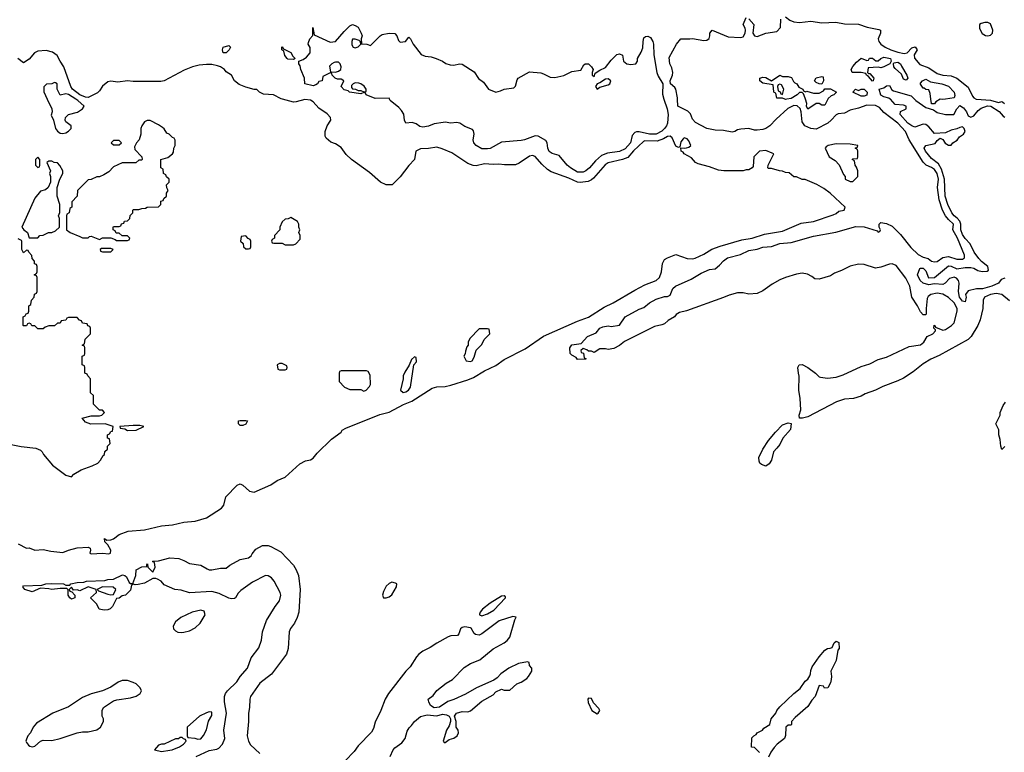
# Model space of a CAD drawing. Header units: inches. Extents: x 2348352 to 2479776, y 460422 to 613655.
# Tile 218 of 256: x 2391502 to 2398507, y 545352 to 550565. Entities that reach past the tile are written whole.
import ezdxf

# ---------------------------------------------------------------- set-up
doc = ezdxf.new("R2010")
doc.units = ezdxf.units.IN
doc.header["$MEASUREMENT"] = 0
doc.layers.add('C3594', color=7, linetype='Continuous')
doc.layers.add('C3595', color=7, linetype='Continuous')

msp = doc.modelspace()

# ---------------------------------------------------------------- linework, layer by layer
at = {"layer": 'C3594', "color": 4}
for points, elevation in [([(2391490, 546836.3), (2391550, 546804.7), (2391570, 546806), (2391610.9, 546790.9), (2391670, 546794.8), (2391723.1, 546783.1), (2391810, 546773), (2391850, 546790.6), (2391912.1, 546807.9), (2391990, 546811), (2392003.6, 546803.6), (2392006, 546790), (2392001, 546770), (2392010, 546764), (2392090, 546768.5), (2392135.9, 546764.1), (2392148.7, 546770), (2392149.3, 546790), (2392130, 546828), (2392108, 546850), (2392106, 546874), (2392122, 546862), (2392150, 546864.7), (2392170, 546871.3), (2392210, 546901), (2392274.5, 546925.5), (2392390, 546935.8), (2392510, 546963.7), (2392590, 546970.5), (2392670, 546988.4), (2392750, 546996.4), (2392830, 547020.7), (2392939, 547090), (2392954, 547110), (2392968.7, 547170), (2393050, 547252), (2393070, 547262), (2393090, 547252), (2393138, 547210), (2393170, 547202), (2393290, 547256.3), (2393334.5, 547285.5), (2393390, 547310.8), (2393495.5, 547404.5), (2393534.8, 547425.2), (2393570, 547434), (2393590, 547445.5), (2393618.7, 547481.3), (2393720.3, 547579.7), (2393789.2, 547630), (2393796.6, 547643.4), (2393821.3, 547658.7), (2394065.2, 547754.8), (2394130, 547771.6), (2394233.5, 547826.5), (2394292, 547850), (2394437.5, 547942.5), (2394470, 547951.7), (2394530, 547956.1), (2394570, 547964.7), (2394690, 548001.5), (2394730, 548019), (2394810, 548065.7), (2394890, 548104.9), (2394950, 548146.7), (2395097.4, 548222.6), (2395230, 548312), (2395470, 548418.9), (2395550, 548449), (2395660, 548520), (2395723.7, 548550), (2395879, 548641), (2395950, 548678), (2396030, 548710.3), (2396055.3, 548730), (2396068.6, 548770), (2396075.4, 548830), (2396090, 548858.8), (2396110, 548870.8), (2396170, 548894.8), (2396250, 548866.4), (2396290, 548863.1), (2396308.1, 548868.1), (2396370, 548897.4), (2396426.8, 548933.2), (2396485.7, 548954.3), (2396640.3, 548999.7), (2396713.2, 549010), (2396800.7, 549039.3), (2396930, 549060.2), (2397062.6, 549117.4), (2397150, 549129.3), (2397290, 549177), (2397310, 549185.7), (2397330, 549201.6), (2397368, 549210), (2397375.3, 549230), (2397268, 549330), (2397224, 549364), (2397173.6, 549393.6), (2397090, 549428), (2397070, 549428), (2397030, 549448), (2397010, 549448), (2396976.4, 549476.4), (2396950, 549478), (2396930, 549488), (2396908.9, 549488.9), (2396850, 549506), (2396830, 549506), (2396826, 549510), (2396828, 549530), (2396868, 549610), (2396856.5, 549616.5), (2396810, 549634), (2396764.7, 549630), (2396724.7, 549590), (2396719.6, 549520.4), (2396714, 549510), (2396690, 549498), (2396670, 549498), (2396650, 549488.7), (2396511.1, 549488.9), (2396474.6, 549494.6), (2396410, 549519), (2396330, 549539), (2396310, 549549), (2396281.2, 549581.2), (2396229.2, 549610), (2396222, 549622), (2396209, 549630), (2396206, 549654), (2396230, 549650.7), (2396246, 549654), (2396262, 549658), (2396278, 549670), (2396263.1, 549703.1), (2396250, 549718), (2396230, 549724), (2396222.5, 549717.5), (2396204.9, 549695.1), (2396198.8, 549661.2), (2396190, 549655.3), (2396170, 549665.2), (2396143.5, 549723.5), (2396130, 549736.3), (2396110, 549734.8), (2396081.9, 549718.1), (2396038, 549702), (2395950, 549702.7), (2395940.8, 549699.2), (2395870, 549632.4), (2395830, 549585.1), (2395790.2, 549569.8), (2395690, 549547.8), (2395668.1, 549531.9), (2395583.4, 549436.6), (2395570, 549424.8), (2395546.4, 549413.6), (2395490, 549407), (2395470, 549409.8), (2395410, 549437.8), (2395282.4, 549482.4), (2395258.4, 549498.4), (2395217.3, 549537.3), (2395170, 549592), (2395150, 549598), (2395130, 549595.1), (2395056.7, 549543.3), (2395030, 549531.8), (2394951.4, 549531.4), (2394910, 549536.9), (2394870, 549533.7), (2394810, 549540.3), (2394750, 549525.8), (2394728.2, 549528.2), (2394690, 549542.7), (2394577, 549617), (2394507.2, 549647.2), (2394470, 549658), (2394410, 549648), (2394354.4, 549645.6), (2394321, 549630), (2394311.3, 549570), (2394270, 549528.7), (2394210, 549448), (2394152, 549390), (2394110, 549389), (2394070, 549409), (2393990, 549479), (2393862, 549570), (2393825.6, 549605.6), (2393790, 549655.3), (2393750, 549682), (2393714.6, 549694.6), (2393683.1, 549723.1), (2393676.4, 549736.4), (2393675.3, 549770), (2393688.7, 549810), (2393715.3, 549850), (2393714, 549870), (2393690, 549896), (2393630, 549935.1), (2393590, 549981.6), (2393570, 549993), (2393530, 549998.3), (2393470, 549979.7), (2393450, 549978), (2393373, 550000)], 44), ([(2391697.9, 550000), (2391731.3, 549930), (2391732, 549910), (2391725.4, 549885.4), (2391742, 549850), (2391756, 549790), (2391770, 549771.3), (2391790, 549758), (2391810, 549756), (2391830, 549761), (2391850, 549771.3), (2391868.7, 549790), (2391868, 549810), (2391830, 549838), (2391825.2, 549850), (2391829, 549870), (2391849.5, 549890.5), (2391912.3, 549907.7), (2391948.7, 549930), (2391961.2, 549950), (2391916.2, 549990), (2391900.9, 550000)], 48), ([(2396085.8, 550000), (2396107.6, 549930), (2396115, 549890), (2396111.1, 549830), (2396103.2, 549810), (2396090.2, 549790), (2396070, 549771), (2396030, 549750.9), (2395982, 549750), (2395910, 549767.3), (2395890, 549767.7), (2395877.6, 549762.4), (2395859.4, 549740.6), (2395847.6, 549690), (2395810, 549646), (2395770, 549626.3), (2395684.7, 549615.3), (2395642.2, 549597.8), (2395599.2, 549560.8), (2395556.4, 549510), (2395530, 549489.7), (2395510, 549480.5), (2395470, 549480.5), (2395421.6, 549510), (2395398.4, 549530), (2395339.6, 549599.6), (2395290, 549614), (2395270, 549627.6), (2395258.7, 549650), (2395254, 549690), (2395244.6, 549704.6), (2395190, 549736.3), (2395170, 549738.3), (2395094.8, 549710), (2395070, 549705.1), (2394930, 549694.7), (2394850, 549649.3), (2394830, 549645.2), (2394790, 549647), (2394749.3, 549670), (2394733.2, 549690), (2394729.2, 549710), (2394736, 549750), (2394730, 549775.3), (2394723.2, 549783.2), (2394670, 549805.2), (2394634, 549830), (2394610, 549833.6), (2394570, 549828.3), (2394530, 549836.2), (2394514.5, 549834.5), (2394450, 549824), (2394410, 549808.2), (2394370, 549800.7), (2394350, 549806), (2394323.2, 549823.2), (2394293.6, 549833.6), (2394250, 549829), (2394239.3, 549850), (2394234, 549894), (2394218, 549918), (2394199.3, 549939.3), (2394139, 549990), (2394134, 550000)], 36), ([(2398544.7, 548564.7), (2398490, 548609.5), (2398450, 548617.4), (2398410, 548609.6), (2398367.3, 548590), (2398357.3, 548570), (2398354, 548510), (2398336.3, 548430), (2398319.3, 548390), (2398270.5, 548310), (2398250, 548289.5), (2398044.9, 548175.1), (2397984.7, 548150), (2397930, 548116), (2397859.5, 548060.5), (2397790, 548015.1), (2397750, 547996), (2397644.1, 547955.9), (2397590.4, 547929.6), (2397518, 547902), (2397490, 547886), (2397434, 547870), (2397370, 547865.2), (2397313.4, 547846.6), (2397110, 547739), (2397070.6, 547729.4), (2397049.1, 547729.1), (2397048, 547750), (2397059, 547790), (2397055.3, 547870), (2397046, 547930), (2397048.9, 548028.9), (2397042, 548050), (2397038, 548090), (2397048, 548110), (2397070, 548110.7), (2397110, 548090.7), (2397164.7, 548050), (2397190, 548024.7), (2397200.7, 548020.7), (2397250, 548014), (2397310, 548022), (2397362, 548038), (2397490, 548096.3), (2397550, 548117.3), (2397610, 548147.3), (2397670, 548164), (2397830, 548238.8), (2397910, 548250.8), (2397935.3, 548270), (2397958, 548310), (2397998, 548330), (2398018, 548350), (2398018, 548358), (2398006, 548370), (2398008.4, 548391.6), (2398014, 548390), (2398018, 548378), (2398070, 548356), (2398090, 548360.7), (2398130.9, 548389.1), (2398150.9, 548409.1), (2398172.4, 548490), (2398171.1, 548510), (2398150, 548549.5), (2398110, 548587.3), (2398070.9, 548610.9), (2398030, 548618.7), (2397984.7, 548610), (2397964.9, 548595.1), (2397958.8, 548581.2), (2397950.8, 548510), (2397951.1, 548468.9), (2397950, 548466), (2397930, 548466), (2397910, 548486), (2397888.7, 548530), (2397849.5, 548589.5), (2397834.5, 548670), (2397805.7, 548725.7), (2397736.9, 548816.9), (2397710, 548828.3), (2397690, 548826.6), (2397630, 548803.6), (2397590, 548797), (2397510, 548823.7), (2397470, 548824.5), (2397410, 548811.8), (2397350, 548779.3), (2397298.8, 548761.2), (2397270, 548742), (2397190, 548718), (2397160.4, 548720.4), (2397138, 548738), (2397106.4, 548753.6), (2397070, 548761.2), (2397030, 548755.1), (2396950, 548731.6), (2396910, 548714), (2396856.2, 548683.8), (2396790, 548635.1), (2396750, 548616), (2396690, 548612.7), (2396650, 548620.9), (2396610, 548622), (2396550, 548605.1), (2396510, 548587.3), (2396245.8, 548494.2), (2396197.3, 548482.7), (2396173.4, 548466.6), (2396161, 548450), (2396116.1, 548423.9), (2396090, 548401.2), (2396070, 548392.7), (2396018, 548382), (2395804.9, 548275.1), (2395770, 548246.6), (2395730, 548225.1), (2395690, 548219), (2395670, 548224), (2395630, 548222), (2395590, 548198), (2395570, 548206), (2395550, 548206), (2395536.4, 548216.4), (2395510, 548226), (2395494, 548210), (2395498, 548198), (2395512.7, 548192.7), (2395518, 548158), (2395530, 548154), (2395530, 548148.7), (2395470, 548146), (2395462, 548162), (2395430, 548178), (2395418, 548190), (2395415.3, 548230), (2395429.4, 548250.6), (2395498, 548262), (2395542, 548310), (2395603.2, 548336.8), (2395629.3, 548370), (2395650, 548380.7), (2395690, 548386), (2395710, 548381), (2395770, 548392), (2395810, 548450.8), (2395910, 548506), (2395943.2, 548516.8), (2395982, 548550), (2396030, 548577.3), (2396090, 548596), (2396110, 548596), (2396130, 548604.7), (2396150, 548652), (2396168, 548670), (2396280.1, 548719.9), (2396350, 548762), (2396410, 548786.8), (2396450, 548792), (2396482, 548818), (2396509, 548850), (2396538, 548870), (2396630, 548894.4), (2396690, 548922), (2396750, 548932.2), (2396790, 548946), (2396850, 548952.2), (2396910, 548972.2), (2396990, 548980.5), (2397150, 549024.9), (2397307.7, 549052.3), (2397450, 549092.7), (2397510.5, 549090.5), (2397602, 549062), (2397610, 549054), (2397622, 549058), (2397626, 549070), (2397618, 549090), (2397618, 549110), (2397630, 549122), (2397670, 549116), (2397710, 549096), (2397770, 549037.3), (2397843.1, 548943.1), (2397895.2, 548895.2), (2397930, 548875.3), (2397965.5, 548865.5), (2397990, 548847.7), (2398010, 548842), (2398030, 548845.5), (2398070, 548872.4), (2398110, 548880.9), (2398170, 548861.7), (2398210, 548860.4), (2398223.7, 548870), (2398224.5, 548890), (2398174, 549010), (2398142, 549070), (2398146, 549110), (2398110, 549142.9), (2398088.3, 549170), (2398067.8, 549210), (2398042.9, 549282.9), (2398031.1, 549370), (2398039.2, 549430), (2398029.7, 549470), (2398010, 549498.3), (2397990, 549513.5), (2397950.9, 549530.9), (2397931, 549551), (2397829.8, 549709.8), (2397804.8, 549770), (2397749.7, 549830), (2397650, 549905.1), (2397619.8, 549939.8), (2397590, 549954), (2397530, 549956.4), (2397470, 549935.3), (2397410, 549921), (2397370, 549899.6), (2397324.9, 549895.1), (2397310, 549889.3), (2397276.5, 549850), (2397252.9, 549830), (2397170, 549785.7), (2397130, 549790.7), (2397087.8, 549810), (2397070, 549838), (2397063, 549910), (2397054.2, 549934.2), (2397032.5, 549952.5), (2397010, 549954.2), (2396966.3, 549933.7), (2396883.4, 549856.6), (2396840.3, 549810), (2396810.4, 549790), (2396790, 549783.8), (2396750, 549778.3), (2396730, 549778.9), (2396690, 549791.6), (2396633, 549787), (2396610, 549780.5), (2396591, 549769), (2396570, 549765.5), (2396510, 549776.9), (2396450, 549779.7), (2396390, 549789.8), (2396310, 549834.8), (2396290, 549858.4), (2396275.8, 549895.8), (2396255.3, 549915.3), (2396185.1, 549950), (2396183.4, 550000)], 36), ([(2396961.1, 550000), (2396950, 549998), (2396945, 550000)], 32), ([(2397251.5, 550000), (2397230, 549958), (2397210, 549958), (2397190, 549968.7), (2397170, 549968.7), (2397110, 549929.2), (2397101.2, 549950), (2397102, 549970), (2397092, 550000)], 32), ([(2398510, 548726), (2398484.5, 548715.5), (2398466, 548690), (2398418, 548670), (2398352, 548650), (2398310.4, 548649.6), (2398250, 548635.3), (2398231.3, 548610), (2398236, 548590), (2398230, 548558), (2398210, 548561.2), (2398189.3, 548590.7), (2398181.2, 548630), (2398186.6, 548690), (2398181.2, 548710), (2398166.6, 548726.6), (2398150, 548733.2), (2398116.3, 548723.7), (2398086, 548690), (2398070, 548680.9), (2398010, 548684.5), (2397970, 548679.3), (2397929, 548690), (2397909.3, 548710), (2397889.6, 548750), (2397906.3, 548793.7), (2397910, 548798), (2397930, 548797.3), (2397950, 548778), (2397967.1, 548727.1), (2398010, 548730.7), (2398110, 548814), (2398130, 548810.6), (2398170, 548793.4), (2398230, 548802.4), (2398270, 548802), (2398290, 548796.3), (2398319.3, 548779.3), (2398350, 548772.7), (2398385.2, 548774.8), (2398396, 548784), (2398389.3, 548810), (2398344.7, 548844.7), (2398326.7, 548866.7), (2398293.3, 548910), (2398265.6, 548970), (2398230, 549007.6), (2398210, 549037), (2398198.5, 549070), (2398197.7, 549110), (2398190.9, 549130.9), (2398173.1, 549153.1), (2398149.7, 549170), (2398135.1, 549190), (2398106, 549250), (2398087.7, 549310), (2398082.3, 549430), (2398061.1, 549501.1), (2398039.1, 549539.1), (2397990, 549577.2), (2397947, 549630), (2397937.2, 549650), (2397950, 549671), (2398015.5, 549684.5), (2398030, 549704.7), (2398050, 549722), (2398070, 549712), (2398087.3, 549687.3), (2398110, 549671.3), (2398130, 549672), (2398142, 549690), (2398171.9, 549708.1), (2398189.2, 549730.8), (2398218, 549750), (2398228.7, 549770), (2398222, 549790), (2398210, 549802), (2398190, 549799), (2398170, 549788), (2398130, 549779), (2398090, 549761.2), (2398010, 549755.3), (2397970, 549804), (2397950, 549819.3), (2397930, 549822.7), (2397870, 549801.2), (2397850, 549809.2), (2397821.2, 549830), (2397767, 549890), (2397769.2, 549910.8), (2397808, 549930), (2397808, 549950), (2397790, 549957.2), (2397730, 549962), (2397698.6, 549998.6), (2397696.4, 550000)], 32), ([(2397868, 550000), (2397878, 549990), (2397950, 549940.7), (2398004.7, 549924.7), (2398030, 549906), (2398090, 549891), (2398148.4, 549891.6), (2398170, 549932), (2398190, 549954), (2398216.9, 549936.9), (2398238, 549910), (2398250, 549882), (2398270, 549871.3), (2398290, 549881), (2398321.2, 549918.8), (2398343.8, 549936.2), (2398387.2, 549952.8), (2398412.7, 549950), (2398472, 549912), (2398498.4, 549878.4), (2398511.7, 549871.7)], 32), ([(2398089.2, 550000), (2398070, 549997.2), (2398050, 549999), (2398019.6, 549980.4), (2398010, 549966), (2397990, 549966), (2397988.9, 549968.9), (2397985.2, 550000)], 32), ([(2398308.2, 550000), (2398310, 549999), (2398410, 549991.5), (2398465.1, 549974.9), (2398490, 549982), (2398498, 549978), (2398508.5, 549968.5)], 36), ([(2391370, 547556), (2391513.2, 547526.8), (2391616.9, 547516.9), (2391650, 547502), (2391662, 547490), (2391672, 547470), (2391735.9, 547395.9), (2391830, 547324.7), (2391870, 547312), (2391888, 547330), (2391938.6, 547361.4), (2392018, 547390), (2392058, 547410), (2392078, 547430), (2392096.4, 547463.6), (2392106, 547470), (2392108.4, 547491.6), (2392126, 547510), (2392126, 547530), (2392146, 547550), (2392142, 547582), (2392127.3, 547587.3), (2392126, 547610), (2392142, 547618), (2392150, 547634), (2392162, 547638), (2392168, 547670), (2392110, 547689), (2392007, 547687), (2391970, 547702), (2391946, 547730), (2392010, 547747.3), (2392070, 547746), (2392086, 547750), (2392106, 547770), (2392090, 547786), (2392070, 547786), (2392026, 547830), (2392026, 547890), (2392006, 547910), (2392006, 548010), (2391986, 548030), (2391982, 548042), (2391966, 548050), (2391966, 548090), (2391962, 548102), (2391946, 548110), (2391946, 548170), (2391962, 548178), (2391966, 548190), (2391966, 548230), (2391962, 548242), (2391946, 548250), (2391962, 548258), (2391967.3, 548292.7), (2392006, 548330), (2392006, 548370), (2392002, 548382), (2391987.3, 548387.3), (2391982, 548402), (2391950, 548406), (2391942, 548422), (2391927.3, 548427.3), (2391910, 548446), (2391850, 548446), (2391838, 548442), (2391830, 548426), (2391798, 548422), (2391790, 548406), (2391770, 548406), (2391750, 548386), (2391710, 548386), (2391683.6, 548376.4), (2391670, 548366), (2391630, 548366), (2391610, 548386), (2391587.3, 548387.3), (2391582, 548402), (2391570, 548406), (2391558, 548402), (2391550, 548386), (2391530, 548386), (2391526, 548390), (2391526, 548450), (2391542, 548458), (2391547.3, 548472.7), (2391562, 548478), (2391566, 548490), (2391566, 548530), (2391582, 548538), (2391586, 548570), (2391606, 548590), (2391608.4, 548611.6), (2391622, 548618), (2391626, 548630), (2391626, 548730), (2391622, 548742), (2391606, 548750), (2391622, 548758), (2391626, 548770), (2391626, 548810), (2391622, 548822), (2391608.4, 548828.4), (2391607.3, 548847.3), (2391590, 548866), (2391587.3, 548887.3), (2391566, 548910), (2391562, 548922), (2391550, 548926), (2391530, 548906), (2391526, 548910), (2391518, 548930), (2391518, 548990), (2391514.6, 548994.6), (2391490, 549006)], 48), ([(2398510, 547528), (2398490, 547506), (2398482, 547530), (2398478, 547578), (2398468.4, 547611.6), (2398467.3, 547647.3), (2398448, 547690), (2398478, 547750), (2398478, 547770), (2398500.4, 547819.6), (2398516.4, 547843.6)], 36), ([(2392757.7, 545322.3), (2392850, 545364.2), (2392905.7, 545374.3), (2392919, 545381), (2392945.6, 545410), (2392961.6, 545450), (2392954.8, 545510), (2392972.6, 545630), (2392959.8, 545710), (2392960.3, 545750), (2392965.8, 545770), (2392980.4, 545790), (2393046.4, 545853.6), (2393071.1, 545890), (2393123.1, 545950), (2393150, 546024.4), (2393204.5, 546095.5), (2393223.1, 546150), (2393229.7, 546210), (2393259.1, 546290), (2393319.6, 546390), (2393349.4, 546430), (2393360.9, 546470), (2393356, 546490), (2393312.7, 546570), (2393293, 546593), (2393270, 546607), (2393250, 546609.3), (2393158, 546562), (2393075.9, 546504.1), (2393056, 546484), (2393038, 546450), (2393030, 546445.2), (2393010, 546444), (2392990, 546449.3), (2392922.4, 546482.4), (2392870, 546495.1), (2392710, 546487.3), (2392650, 546505.2), (2392606, 546510), (2392530, 546544), (2392509, 546569), (2392483.1, 546583.1), (2392470, 546588.7), (2392450, 546589), (2392390, 546555.1), (2392345.2, 546545.2), (2392323.1, 546543.1), (2392312.7, 546547.3), (2392298, 546542), (2392290, 546506), (2392254, 546470), (2392230, 546466), (2392210, 546448), (2392190, 546446), (2392162, 546390), (2392146.4, 546373.6), (2392130, 546366.6), (2392103.7, 546363.7), (2392068, 546370), (2392050, 546406), (2392006, 546450), (2392048, 546490), (2392046, 546510), (2391990, 546528.7), (2391930, 546502), (2391910, 546508), (2391886, 546506), (2391870, 546526), (2391854, 546510), (2391858, 546498), (2391874, 546494), (2391894, 546470), (2391894, 546450), (2391870, 546442), (2391858, 546450), (2391848, 546470), (2391847.3, 546507.3), (2391836.4, 546516.4), (2391790, 546517.2), (2391730, 546509.3), (2391710, 546516), (2391650, 546520.9), (2391590, 546493.2), (2391538, 546510), (2391524, 546530), (2391530, 546536), (2391658.6, 546541.4), (2391688, 546550), (2391730, 546553.2), (2391814, 546550), (2391830, 546542), (2391858, 546542), (2391866, 546550), (2391910, 546559.5), (2391957.6, 546562.4), (2391978, 546570), (2392106.7, 546573.3), (2392130, 546580.4), (2392170, 546584), (2392233.7, 546613.7), (2392250.8, 546610.8), (2392261, 546601), (2392281, 546561), (2392290, 546552), (2392307.3, 546552.7), (2392328, 546610), (2392330, 546651.3), (2392370, 546671), (2392406, 546674), (2392406, 546686), (2392412, 546692), (2392414, 546670), (2392450, 546634), (2392466, 546670), (2392462, 546702), (2392446, 546710), (2392452.7, 546712.7), (2392490, 546714), (2392570, 546734.8), (2392634, 546730), (2392670, 546717.3), (2392710, 546696.3), (2392790, 546682.8), (2392836.3, 546656.3), (2392850, 546650.8), (2392870, 546650.8), (2392930, 546662), (2392970, 546662.8), (2392996.5, 546683.5), (2393070, 546724.7), (2393130, 546736), (2393148.7, 546750), (2393155.1, 546764.9), (2393182, 546798), (2393230, 546824), (2393270, 546823), (2393290, 546817.3), (2393359.3, 546779.3), (2393450, 546682.8), (2393470, 546650.8), (2393486, 546610), (2393496.5, 546510), (2393487.2, 546350), (2393476.5, 546310), (2393458.3, 546270), (2393428.3, 546231.7), (2393419.6, 546210), (2393411.6, 546090), (2393401.1, 546050), (2393292.4, 545907.6), (2393210, 545844.7), (2393144.9, 545750), (2393139, 545730), (2393136.5, 545670), (2393129.1, 545630), (2393131.1, 545570), (2393120.9, 545470), (2393130, 545430.8), (2393144.3, 545404.3), (2393210, 545343.8)], 36), ([(2394138.6, 545321.4), (2394159, 545370), (2394170, 545384.7), (2394220.2, 545419.8), (2394244, 545450), (2394258, 545502), (2394273.2, 545526.8), (2394290, 545542), (2394310, 545572), (2394354.6, 545605.4), (2394402, 545618), (2394470, 545611), (2394510, 545622), (2394538.5, 545618.5), (2394558, 545610), (2394566.8, 545590), (2394566.8, 545570), (2394558.8, 545541.2), (2394538, 545510), (2394514, 545430), (2394522, 545422), (2394530, 545422), (2394558, 545442), (2394590, 545451.3), (2394614, 545470), (2394624, 545490), (2394622, 545510), (2394608, 545530), (2394608, 545570), (2394595.3, 545610), (2394608.7, 545630), (2394650, 545642.8), (2394690, 545638.8), (2394710, 545646), (2394790, 545716), (2394870, 545761), (2394890, 545781), (2394930, 545802), (2394950, 545794), (2394990, 545794), (2395040.2, 545839.8), (2395070, 545852), (2395110, 545878), (2395122, 545890), (2395146, 545930), (2395146, 545950), (2395128.4, 545968.4), (2395126, 545990), (2395115.3, 545995.3), (2395050, 545984), (2394982, 545950), (2394924.7, 545910), (2394898.8, 545881.2), (2394874.8, 545865.2), (2394751, 545810), (2394674, 545766), (2394590, 545726.6), (2394547.9, 545712.1), (2394490, 545673.2), (2394450, 545668.7), (2394424.5, 545684.5), (2394413.2, 545710), (2394409.4, 545730.6), (2394443.2, 545756.8), (2394469.5, 545790.5), (2394537, 545843), (2394582, 545870), (2394664.2, 545955.8), (2394710, 545984), (2394775.3, 546010), (2394870, 546087.3), (2394949.5, 546130.5), (2394970, 546147.3), (2394990, 546172), (2395025.2, 546294.8), (2395034.6, 546314.6), (2395010, 546319), (2394913, 546287), (2394790, 546194), (2394770, 546185.2), (2394746, 546190), (2394736.4, 546196.4), (2394715.3, 546235.3), (2394710, 546238), (2394670, 546244), (2394650, 546239), (2394638, 546230), (2394626, 546194), (2394616, 546184), (2394570, 546181.2), (2394550, 546173.2), (2394470, 546129.2), (2394423.4, 546096.6), (2394370, 546071.6), (2394343, 546050), (2394324.4, 546030), (2394279.1, 545960.9), (2394248.4, 545930), (2394124.9, 545770), (2394102, 545730), (2394070.7, 545649.3), (2394030, 545566), (2394019.6, 545520.4), (2394005.4, 545494.6), (2393910, 545397.2), (2393882, 545358), (2393817.3, 545290)], 44), ([(2396766, 545350), (2396730, 545386), (2396708, 545388), (2396710, 545454), (2396726, 545470), (2396742, 545478), (2396750, 545491.3), (2396786, 545510), (2396796.4, 545523.6), (2396838, 545550), (2396848.7, 545590), (2396882, 545630), (2396889.2, 545650), (2396910, 545676), (2397010, 545770.8), (2397055.1, 545804.9), (2397090, 545858), (2397108.9, 545871.1), (2397123.1, 545896.9), (2397129, 545911), (2397130, 545934), (2397140.2, 545959.8), (2397189.2, 546030), (2397230, 546078), (2397250, 546091.3), (2397268, 546092), (2397282, 546098), (2397298, 546130), (2397310, 546142), (2397330, 546132), (2397332, 546090), (2397322, 546078), (2397310, 546006), (2397272, 545930), (2397278, 545890), (2397276, 545870), (2397270, 545846), (2397251.3, 545810), (2397228.7, 545808.7), (2397222, 545822), (2397190, 545826), (2397162, 545750), (2397138, 545722), (2397110, 545678), (2397019.6, 545600.4), (2396994, 545570), (2396994, 545550), (2396990, 545546), (2396970, 545546), (2396954, 545530), (2396951.1, 545471.1), (2396944.7, 545450), (2396892, 545410), (2396870, 545386), (2396846.4, 545353.6), (2396830, 545318)], 36)]:
    msp.add_lwpolyline(points, dxfattribs=dict(at, elevation=elevation))
for points, elevation in [([(2392430, 549848), (2392410, 549848), (2392390, 549838), (2392372, 549810), (2392364.7, 549790), (2392364.7, 549750), (2392351.3, 549710), (2392332, 549690), (2392319.6, 549660.4), (2392322, 549642), (2392372, 549590), (2392374, 549570), (2392370, 549566), (2392350, 549566), (2392327.3, 549547.3), (2392230, 549546), (2392170, 549518), (2392136.9, 549483.1), (2392099.6, 549460.4), (2392070, 549448), (2392050, 549448), (2392010, 549428), (2391990, 549426), (2391914, 549350), (2391911.6, 549308.4), (2391874, 549270), (2391874, 549230), (2391858, 549222), (2391854, 549190), (2391838, 549182), (2391834, 549170), (2391834, 549070), (2391862, 549050), (2391930, 549022), (2391950, 549014), (2391990, 549014), (2391998, 549022), (2392010, 549024.7), (2392070, 549002), (2392090, 549012), (2392150, 549014), (2392182, 549002), (2392190, 548994), (2392270, 548994), (2392282, 548998), (2392286, 549010), (2392270, 549026), (2392230, 549026), (2392210, 549046), (2392187.3, 549047.3), (2392182, 549062), (2392166, 549070), (2392166, 549090), (2392170, 549094), (2392210, 549094), (2392222, 549098), (2392227.3, 549112.7), (2392242, 549118), (2392247.3, 549132.7), (2392270, 549134), (2392286, 549150), (2392287.3, 549172.7), (2392306, 549190), (2392306, 549210), (2392310, 549214), (2392350, 549214), (2392370, 549222), (2392396.4, 549223.6), (2392410, 549232), (2392490, 549234), (2392506, 549250), (2392507.3, 549272.7), (2392522, 549278), (2392527.3, 549292.7), (2392546, 549310), (2392546, 549330), (2392558, 549350), (2392548.4, 549368.4), (2392546, 549390), (2392566, 549410), (2392566, 549430), (2392547.3, 549447.3), (2392542, 549462), (2392526, 549470), (2392522, 549502), (2392506, 549510), (2392506, 549570), (2392556.4, 549583.6), (2392588.4, 549611.6), (2392596.4, 549623.6), (2392598, 549650), (2392608, 549670), (2392607.3, 549707.3), (2392602, 549722), (2392590, 549726), (2392566, 549750), (2392550, 549758), (2392530, 549788), (2392518, 549798), (2392490, 549818)], 48), ([(2392210, 549706), (2392170, 549706), (2392154, 549690), (2392170, 549674), (2392210, 549674), (2392226, 549690)], 48), ([(2397310, 549682), (2397254, 549670), (2397239.6, 549660.4), (2397232, 549650), (2397262, 549590), (2397303.6, 549563.6), (2397332.7, 549532.7), (2397363.6, 549463.6), (2397374, 549450), (2397374, 549430), (2397410, 549414), (2397430, 549414), (2397466, 549450), (2397466, 549490), (2397456.4, 549516.4), (2397446, 549530), (2397442, 549562), (2397426, 549570), (2397430, 549574), (2397462, 549578), (2397466, 549590), (2397466, 549630), (2397462, 549642), (2397446, 549650), (2397462, 549658), (2397466, 549670), (2397410, 549679)], 44), ([(2391630, 549586), (2391614, 549570), (2391614, 549530), (2391630, 549514), (2391642, 549518), (2391646, 549530), (2391646, 549570)], 48), ([(2391730, 549558), (2391710, 549558), (2391694, 549550), (2391722, 549490), (2391714, 549470), (2391722, 549450), (2391722, 549410), (2391704.7, 549370), (2391686.4, 549353.6), (2391650, 549344), (2391610, 549295.3), (2391518, 549090), (2391532, 549070), (2391558, 549050), (2391570, 549014), (2391630, 549014), (2391646, 549030), (2391670, 549032), (2391706, 549050), (2391730, 549052), (2391756.4, 549063.6), (2391786, 549090), (2391786, 549150), (2391778, 549170), (2391787.3, 549192.7), (2391788.7, 549250), (2391768.7, 549310), (2391768.7, 549370), (2391788, 549430), (2391808, 549470), (2391808, 549490), (2391788.4, 549528.4), (2391770, 549546), (2391748.4, 549548.4)], 48), ([(2393430, 549158), (2393411.6, 549148.4), (2393390, 549146), (2393370, 549126), (2393354, 549090), (2393354, 549070), (2393314, 549030), (2393314, 549010), (2393298, 549002), (2393294, 548990), (2393298, 548978), (2393310, 548974), (2393370, 548974), (2393390, 548962), (2393450, 548962), (2393466, 548970), (2393496.4, 549003.6), (2393498, 549030), (2393488, 549050), (2393495.3, 549070), (2393488, 549090), (2393488, 549110), (2393478, 549130)], 48), ([(2393110, 549026), (2393078, 549022), (2393074, 548990), (2393092.7, 548972.7), (2393094, 548950), (2393110, 548934), (2393130, 548934), (2393142, 548938), (2393146, 548950), (2393146, 548990), (2393142, 549002), (2393127.3, 549007.3)], 48), ([(2392150, 548938), (2392083.6, 548936.4), (2392074, 548930), (2392078, 548918), (2392090, 548914), (2392150, 548914), (2392166, 548930)], 48), ([(2394830, 548366), (2394770, 548366), (2394703.6, 548296.4), (2394694, 548270), (2394694, 548250), (2394683.6, 548236.4), (2394672.7, 548207.3), (2394671.6, 548188.4), (2394662, 548170), (2394678, 548138), (2394710, 548134), (2394722, 548138), (2394736.4, 548163.6), (2394750, 548214), (2394790, 548254), (2394806, 548290), (2394846, 548330), (2394842, 548362)], 48), ([(2393370, 548118), (2393350, 548118), (2393334, 548110), (2393338, 548078), (2393350, 548074), (2393390, 548074), (2393402, 548078), (2393406, 548090), (2393402, 548102)], 48), ([(2394310, 548166), (2394290, 548146), (2394272.7, 548107.3), (2394242, 548058), (2394231.3, 548030), (2394231.1, 548008.9), (2394212, 547930), (2394230, 547912), (2394250, 547916), (2394268.7, 547930), (2394282, 547950), (2394306, 548110), (2394326, 548130), (2394322, 548162)], 48), ([(2393970, 548066), (2393790, 548066), (2393778, 548062), (2393774, 548050), (2393774, 547990), (2393814, 547950), (2393850, 547934), (2393930, 547934), (2393950, 547922), (2393966, 547930), (2393990, 547954), (2393998, 547970), (2393994.6, 548034.6), (2393982, 548062)], 48), ([(2393070, 547678), (2393058, 547690), (2393058, 547710), (2393070, 547714), (2393110, 547714), (2393122, 547710), (2393110, 547688), (2393090, 547678)], 44), ([(2396810, 547388.7), (2396780.2, 547400.2), (2396768, 547410), (2396763.1, 547423.1), (2396761.2, 547450), (2396789.2, 547510), (2396829.3, 547570), (2396879, 547630), (2396930, 547681), (2396970, 547696), (2396991.1, 547691.1), (2396986, 547650), (2396932.7, 547587.3), (2396910, 547542), (2396890, 547515.3), (2396864.7, 547490), (2396851, 547430), (2396835.3, 547404.7)], 36), ([(2392310, 547678), (2392214, 547670), (2392218, 547658), (2392250, 547654), (2392270, 547642), (2392330, 547644.7), (2392386, 547670), (2392356.5, 547676.5)], 48), ([(2392091.6, 546528.4), (2392054, 546510), (2392062, 546502), (2392130, 546478), (2392150, 546472), (2392170, 546474), (2392186, 546510), (2392168, 546528)], 36), ([(2394150, 546562), (2394130, 546554), (2394110, 546534), (2394090, 546495.3), (2394084, 546470), (2394090, 546452), (2394110, 546451), (2394130, 546457.3), (2394150, 546471.3), (2394182, 546530), (2394186, 546550), (2394176.4, 546556.4)], 44), ([(2394950, 546466), (2394930, 546462), (2394850, 546412.3), (2394796, 546370), (2394778, 546350), (2394774, 546334), (2394774, 546330), (2394790, 546322), (2394830, 546338), (2394876, 546364), (2394958, 546450), (2394958, 546458)], 44), ([(2392790, 546362.7), (2392730, 546349.4), (2392649, 546311), (2392610, 546279.3), (2392594.8, 546250), (2392596, 546230), (2392610, 546216), (2392627.5, 546207.5), (2392650, 546204), (2392670, 546207.3), (2392710, 546217.3), (2392750, 546237.3), (2392785.2, 546270), (2392821.2, 546330), (2392815.1, 546355.1)], 44), ([(2392270, 545862), (2392230, 545862), (2392202, 545850), (2392150, 545815.3), (2392090, 545788.7), (2392010, 545768.7), (2391950, 545741.2), (2391850, 545676), (2391738, 545630), (2391622, 545558), (2391598.8, 545530), (2391578.8, 545490), (2391561, 545470), (2391550, 545446), (2391546.8, 545430), (2391550, 545422), (2391563.5, 545403.5), (2391575.3, 545395.3), (2391590, 545391), (2391610, 545396), (2391649.6, 545430.4), (2391670, 545439.1), (2391730, 545436), (2391789.1, 545450.9), (2391910, 545491.3), (2391950, 545498), (2391990, 545498), (2392050, 545511.3), (2392078, 545530), (2392098, 545570), (2392098, 545590), (2392088.7, 545610), (2392088.7, 545650), (2392098, 545670), (2392170, 545718), (2392194, 545726), (2392290, 545738.8), (2392330, 545751.3), (2392358, 545770), (2392368, 545790), (2392358, 545810), (2392330, 545838), (2392308.9, 545848.9)], 44), ([(2395550, 545738), (2395544.7, 545730), (2395546.4, 545706.4), (2395572, 545650), (2395610, 545626), (2395618, 545630), (2395628.7, 545650), (2395623.1, 545663.1), (2395584, 545704), (2395570, 545735.3)], 44), ([(2392850, 545639), (2392830, 545633.2), (2392782, 545610), (2392694, 545530), (2392694, 545470), (2392698, 545458), (2392747.3, 545452.7), (2392770, 545444.7), (2392790, 545446.8), (2392810, 545472), (2392830, 545512), (2392845.6, 545574.4), (2392870, 545614), (2392870, 545638)], 44), ([(2392658, 545458), (2392643.6, 545456.4), (2392632, 545448), (2392610, 545448), (2392531.1, 545408.9), (2392510, 545408.7), (2392490, 545402), (2392462, 545370), (2392510, 545357.3), (2392570, 545368), (2392586, 545370), (2392638, 545390), (2392668, 545410), (2392686, 545430), (2392682, 545442), (2392667.3, 545447.3)], 44)]:
    msp.add_lwpolyline(points, close=True, dxfattribs=dict(at, elevation=elevation))
at = {"layer": 'C3595', "color": 4}
for points, elevation in [([(2396183.4, 550000), (2396183.1, 550010), (2396169.8, 550069.8), (2396163.1, 550083.1), (2396133, 550110), (2396129.7, 550130), (2396147.3, 550170), (2396148.3, 550190), (2396141.6, 550221.6), (2396127.3, 550250), (2396123.2, 550296.8), (2396174, 550390), (2396206, 550430), (2396270, 550428.2), (2396290, 550432.2), (2396370, 550417.6), (2396390, 550419.3), (2396407.6, 550432.4), (2396413.3, 550450), (2396412, 550470), (2396430, 550490.3), (2396543.6, 550443.6), (2396630, 550439.1), (2396650, 550442.8), (2396662.7, 550470), (2396666, 550490), (2396664.7, 550504.7), (2396648.7, 550530), (2396670, 550582)], 36), ([(2396690, 550572), (2396724.7, 550530), (2396718, 550470), (2396730, 550450.8), (2396750, 550446.4), (2396810, 550470.5), (2396890, 550482), (2396914.5, 550510), (2396917.2, 550570)], 36), ([(2396950, 550586), (2396982, 550562), (2397010.4, 550550.4), (2397050, 550546), (2397130, 550553.7), (2397210, 550543.8), (2397308.6, 550548.6), (2397370, 550536.5), (2397470, 550534.3), (2397532.7, 550512.7), (2397615.3, 550495.3), (2397626, 550490), (2397627.3, 550470), (2397610.6, 550430), (2397615.5, 550410), (2397630, 550390.7), (2397659.1, 550370), (2397700.7, 550350), (2397750, 550333.4), (2397794.8, 550325.2), (2397817.2, 550330), (2397850, 550366), (2397872.5, 550372.5), (2397886.8, 550350), (2397865.2, 550314.8), (2397867.5, 550292.5), (2397907.2, 550247.2), (2397970, 550222.7), (2398030, 550181.3), (2398069.3, 550170.7), (2398130, 550166), (2398168.7, 550148.7), (2398250, 550084), (2398281.5, 550021.5), (2398290.2, 550010.2), (2398308.2, 550000)], 36), ([(2394134, 550000), (2394130, 550008), (2394030, 550004.5), (2393966, 550030), (2393962, 550042), (2393950, 550046), (2393930, 550038), (2393848, 550050), (2393838, 550058), (2393810, 550066.6), (2393789.2, 550090), (2393808, 550130), (2393790, 550142), (2393763.1, 550143.1), (2393746, 550150), (2393726, 550170), (2393722, 550182), (2393710, 550186), (2393658, 550162), (2393654, 550130), (2393630, 550126), (2393622, 550110), (2393610, 550102), (2393590, 550095.3), (2393530, 550108), (2393528.7, 550150), (2393501.2, 550210), (2393497.2, 550237.2), (2393488.9, 550251.1), (2393488, 550270), (2393518, 550282), (2393542, 550298), (2393568.7, 550330), (2393568.4, 550368.4), (2393555.3, 550390), (2393556.4, 550403.6), (2393566, 550430), (2393587.3, 550452.7), (2393588.7, 550510), (2393598, 550458), (2393710, 550406), (2393750, 550411), (2393810, 550482), (2393850, 550522), (2393869.2, 550530.8), (2393890, 550524.7), (2393910, 550511.3), (2393931.3, 550470), (2393938, 550450), (2393932, 550430), (2393934, 550394), (2393971.3, 550391.3), (2393998, 550382), (2394066, 550450), (2394081.2, 550458.8), (2394130, 550470.4), (2394170, 550466), (2394186, 550450), (2394196.9, 550416.9), (2394210, 550404.7), (2394246, 550410), (2394270, 550442), (2394282, 550430), (2394300.7, 550390), (2394358.7, 550318.7), (2394386.4, 550306.4), (2394430, 550300.5), (2394464.7, 550290), (2394510, 550270.4), (2394533.5, 550253.5), (2394563.7, 550243.7), (2394590, 550242.4), (2394630, 550251.8), (2394650, 550248), (2394734.6, 550194.6), (2394767.1, 550147.1), (2394801.1, 550121.1), (2394838, 550070), (2394890, 550050.7), (2394922, 550058), (2394950, 550070.7), (2395018.9, 550081.1), (2395030, 550092), (2395041.5, 550138.5), (2395048.7, 550150), (2395130, 550194.9), (2395210, 550186.4), (2395230, 550181.1), (2395276.7, 550156.7), (2395310, 550154.6), (2395372.5, 550167.5), (2395430, 550197.3), (2395494, 550206), (2395516.4, 550243.6), (2395526, 550250), (2395550, 550250.4), (2395571.3, 550230), (2395582, 550210), (2395574, 550190), (2395574, 550170), (2395590, 550162), (2395596.4, 550183.6), (2395630, 550206.8), (2395670, 550224.7), (2395710, 550278), (2395750, 550318), (2395770, 550322), (2395790, 550312), (2395798, 550270), (2395822, 550250), (2395850, 550246.8), (2395886, 550250), (2395898, 550270), (2395898, 550290), (2395924.7, 550335.3), (2395935.1, 550364.9), (2395937, 550410), (2395943.6, 550436.4), (2395954.8, 550445.2), (2395970, 550448), (2395990, 550437.6), (2396005.7, 550410), (2396010.3, 550390), (2396014.2, 550314.2), (2396034.6, 550190), (2396043.6, 550163.6), (2396077, 550110), (2396075, 550035), (2396085.8, 550000)], 36), ([(2393373, 550000), (2393362.9, 550002.9), (2393308, 550030), (2393236, 550036), (2393209, 550049), (2393190, 550068), (2393170, 550068), (2393110, 550084), (2393064.1, 550104.1), (2393029.5, 550129.5), (2393008.7, 550170), (2392970, 550193.2), (2392958, 550210), (2392931.8, 550230), (2392910, 550237.2), (2392870, 550245.7), (2392830, 550246.9), (2392778.4, 550241.6), (2392730.6, 550229.4), (2392673.2, 550206.8), (2392530, 550129.3), (2392505.2, 550125.2), (2392310, 550124.4), (2392270, 550129.7), (2392200.4, 550120.4), (2392150, 550127), (2392130, 550122), (2392090, 550092.7), (2392070, 550059), (2392055.8, 550044.2), (2391988.5, 550011.5), (2391970, 550012.8), (2391930, 550029.8), (2391878.9, 550070), (2391865.1, 550090), (2391817, 550230), (2391789.6, 550269.6), (2391769.5, 550310), (2391735.1, 550335.1), (2391690, 550346.6), (2391630, 550341.3), (2391607.3, 550330), (2391570, 550285.2), (2391530, 550258), (2391489.2, 550290)], 44), ([(2396945, 550000), (2396930, 550006), (2396890, 550006), (2396882, 550042), (2396870, 550046), (2396868, 550052), (2396862, 550102), (2396790, 550114), (2396768.7, 550130), (2396768, 550150), (2396790, 550157.3), (2396810, 550154), (2396850, 550131.3), (2396910, 550170.8), (2396930, 550162), (2396970, 550161), (2396993.4, 550153.4), (2397006.4, 550126.4), (2397016, 550116), (2397031.3, 550110), (2397045.4, 550085.4), (2397074, 550070), (2397078, 550058), (2397092.7, 550052.7), (2397103.1, 550056.9), (2397150, 550042.8), (2397190, 550042), (2397222, 550058), (2397230, 550074), (2397270, 550074), (2397314, 550050), (2397294, 550030), (2397276, 550024), (2397254.4, 550005.6), (2397251.5, 550000)], 32), ([(2397985.2, 550000), (2397980.4, 550040.4), (2397970, 550066), (2397950, 550068), (2397938, 550078), (2397930, 550078), (2397910, 550106), (2397910, 550114), (2397926, 550130), (2397950, 550142), (2397982, 550122), (2398062, 550110), (2398110, 550093), (2398150.5, 550050), (2398154.4, 550025.6), (2398151, 550009), (2398089.2, 550000)], 32), ([(2391900.9, 550000), (2391850, 550033.3), (2391830, 550038), (2391789, 550029), (2391768.7, 550070), (2391768, 550108), (2391756.4, 550116.4), (2391750, 550118), (2391730, 550108), (2391692.7, 550107.3), (2391672.7, 550087.3), (2391672.7, 550052.7), (2391697.9, 550000)], 48), ([(2397696.4, 550000), (2397686.3, 550006.3), (2397650, 550015.3), (2397630, 550029), (2397618, 550070), (2397650, 550081), (2397670, 550094.8), (2397690, 550096), (2397707.3, 550067.3), (2397718.8, 550058.8), (2397844, 550024), (2397868, 550000)], 32), ([(2397092, 550000), (2397090, 550006), (2397078, 550038), (2397070, 550046), (2397050, 550046), (2397034, 550030), (2396990, 550005.2), (2396961.1, 550000)], 32)]:
    msp.add_lwpolyline(points, dxfattribs=dict(at, elevation=elevation))
for points, elevation in [([(2398390, 550546), (2398370, 550546), (2398342, 550538), (2398331, 550530), (2398330, 550502), (2398350, 550466), (2398373.7, 550453.7), (2398390, 550450.7), (2398410, 550454.8), (2398422.7, 550470), (2398426.6, 550490), (2398410, 550535.3)], 44), ([(2393890, 550426), (2393870, 550426), (2393864.7, 550410), (2393865.4, 550385.4), (2393874, 550370), (2393890, 550364.7), (2393910, 550372), (2393928, 550390), (2393927.3, 550407.3), (2393918, 550418)], 36), ([(2392970, 550329), (2392948.7, 550330), (2392944, 550350), (2392949, 550370), (2392990, 550382), (2393002, 550370), (2392992, 550350)], 36), ([(2393450, 550282), (2393410, 550285.2), (2393404, 550290), (2393389, 550310), (2393382, 550342), (2393368, 550350), (2393366, 550370), (2393370, 550374), (2393378, 550358), (2393430, 550331.3), (2393445.4, 550305.4), (2393462, 550290)], 36), ([(2397630, 550222), (2397610, 550228), (2397538, 550222), (2397534, 550190), (2397542, 550182), (2397550, 550182), (2397578, 550150), (2397574, 550130), (2397570, 550128.7), (2397542, 550162), (2397528, 550170), (2397522, 550182), (2397489.1, 550189.1), (2397426, 550190), (2397418, 550210), (2397428.7, 550231.3), (2397456.4, 550263.6), (2397488.9, 550291.1), (2397530, 550274), (2397542, 550278), (2397548.4, 550291.6), (2397570, 550292), (2397592.7, 550272.7), (2397610, 550272), (2397628, 550290), (2397650, 550298.8), (2397698, 550290), (2397702, 550270), (2397694, 550250), (2397650, 550228.7)], 32), ([(2393750, 550264), (2393739.8, 550260.2), (2393722, 550250), (2393706.4, 550233.6), (2393714, 550194), (2393750, 550191.3), (2393770, 550198), (2393788, 550210), (2393788.7, 550230), (2393782, 550250), (2393770, 550262)], 36), ([(2397810, 550135.3), (2397790, 550142), (2397776.5, 550176.5), (2397730, 550218), (2397722, 550230), (2397718, 550250), (2397722, 550258), (2397750, 550262), (2397770, 550251.3), (2397774.8, 550234.8), (2397814.8, 550170), (2397821, 550150)], 32), ([(2395690, 550144), (2395670, 550141.2), (2395630, 550115.3), (2395610, 550108), (2395598, 550090), (2395610, 550072), (2395630, 550086), (2395690, 550100.7), (2395701.2, 550110), (2395708.7, 550130)], 36), ([(2397210, 550106), (2397190, 550108), (2397170, 550118), (2397158, 550130), (2397168.9, 550151.1), (2397210, 550162), (2397218, 550158), (2397222, 550130)], 32), ([(2393890, 550115.3), (2393874, 550110), (2393863.6, 550096.4), (2393863.6, 550083.6), (2393870, 550074), (2393891.6, 550071.6), (2393910, 550062), (2393930, 550062), (2393950, 550052), (2393966, 550054), (2393968, 550070), (2393952.9, 550092.9), (2393930, 550108), (2393914.6, 550114.6)], 36), ([(2396910, 550106), (2396898, 550102), (2396894, 550090), (2396898, 550058), (2396912.7, 550052.7), (2396918, 550038), (2396930, 550034), (2396938, 550070), (2396922, 550102)], 32), ([(2397490, 550022), (2397428.7, 550050), (2397449.3, 550070.7), (2397470, 550062), (2397490, 550071.3), (2397510, 550071.3), (2397532, 550050), (2397530, 550029.2), (2397510, 550022)], 32)]:
    msp.add_lwpolyline(points, close=True, dxfattribs=dict(at, elevation=elevation))

doc.saveas('drawing.dxf')
